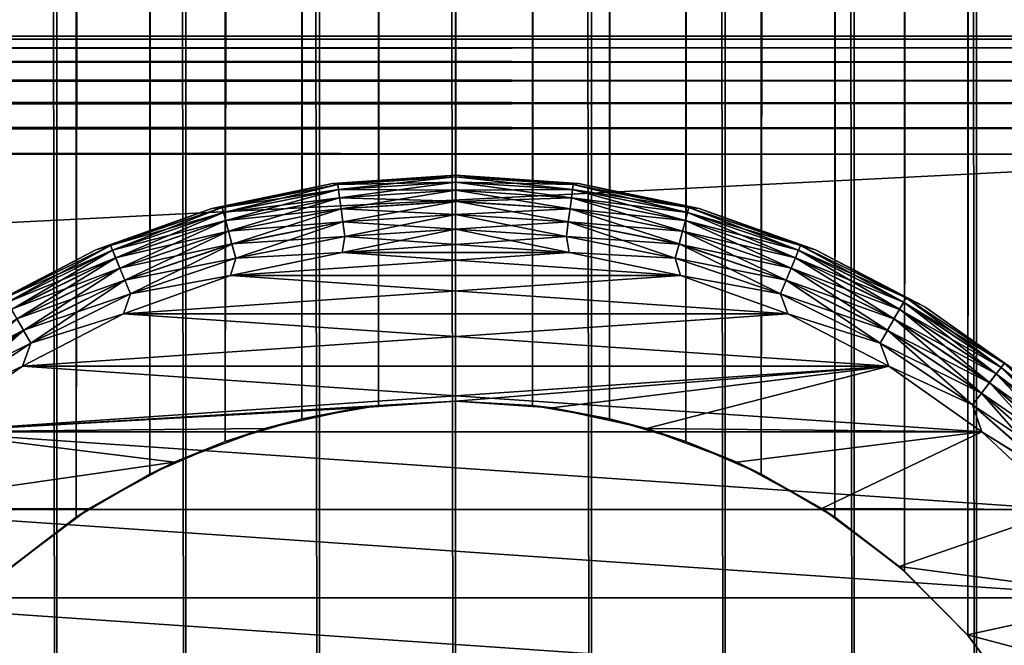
# Model space of a CAD drawing. Extents: x -265 to 265, y 0 to 1307.
# Tile 98 of 256: x 244 to 258, y 26 to 35. Entities that reach past the tile are written whole.
import ezdxf

# ---------------------------------------------------------------- set-up
doc = ezdxf.new("R2010")
doc.units = 0
doc.header["$LTSCALE"] = 65.185185
for name, color, linetype in [('304', 7, 'CONTINUOUS'), ('305', 7, 'CONTINUOUS'), ('309', 7, 'CONTINUOUS'), ('310', 7, 'CONTINUOUS'), ('311', 7, 'CONTINUOUS'), ('39', 7, 'CONTINUOUS'), ('40', 7, 'CONTINUOUS'), ('47', 7, 'CONTINUOUS'), ('48', 7, 'CONTINUOUS'), ('49', 7, 'CONTINUOUS'), ('50', 7, 'CONTINUOUS'), ('51', 7, 'CONTINUOUS'), ('52', 7, 'CONTINUOUS'), ('55', 7, 'CONTINUOUS'), ('56', 7, 'CONTINUOUS'), ('59', 7, 'CONTINUOUS'), ('60', 7, 'CONTINUOUS')]:
    doc.layers.add(name, color=color, linetype=linetype)

msp = doc.modelspace()

# ---------------------------------------------------------------- linework, layer by layer
at = {"layer": '304', "color": 7, "linetype": 'CONTINUOUS'}
for points in [[(-263, 35, 16.7), (263, 35, 16.7), (263, 34.958, 16.324), (-263, 35, 16.7)], [(-263, 34.957, 16.322), (-263, 35, 16.7), (263, 34.958, 16.324), (-263, 34.957, 16.322)], [(263, 34.832, 15.964), (-263, 34.957, 16.322), (263, 34.958, 16.324), (263, 34.832, 15.964)], [(-263, 34.831, 15.962), (-263, 34.957, 16.322), (263, 34.832, 15.964), (-263, 34.831, 15.962)], [(263, 34.63, 15.641), (-263, 34.831, 15.962), (263, 34.832, 15.964), (263, 34.63, 15.641)], [(-263, 34.629, 15.639), (-263, 34.831, 15.962), (263, 34.63, 15.641), (-263, 34.629, 15.639)], [(263, 34.361, 15.371), (-263, 34.629, 15.639), (263, 34.63, 15.641), (263, 34.361, 15.371)], [(-263, 34.359, 15.37), (-263, 34.629, 15.639), (263, 34.361, 15.371), (-263, 34.359, 15.37)], [(263, 34.038, 15.169), (-263, 34.359, 15.37), (263, 34.361, 15.371), (263, 34.038, 15.169)], [(-263, 34.036, 15.168), (-263, 34.359, 15.37), (263, 34.038, 15.169), (-263, 34.036, 15.168)], [(263, 33.678, 15.043), (-263, 34.036, 15.168), (263, 34.038, 15.169), (263, 33.678, 15.043)], [(-263, 33.676, 15.042), (-263, 34.036, 15.168), (263, 33.678, 15.043), (-263, 33.676, 15.042)], [(263, 33.3, 15), (-263, 33.676, 15.042), (263, 33.678, 15.043), (263, 33.3, 15)], [(-263, 33.3, 15), (-263, 33.676, 15.042), (263, 33.3, 15), (-263, 33.3, 15)]]:
    msp.add_3dface(points, dxfattribs=at)
at = {"layer": '305', "color": 7, "linetype": 'CONTINUOUS'}
for points in [[(-263, 33.3, 15), (263, 33.3, 15), (-263, 6.7, 15), (-263, 33.3, 15)], [(-263, 6.7, 15), (263, 33.3, 15), (263, 6.7, 15), (-263, 6.7, 15)]]:
    msp.add_3dface(points, dxfattribs=at)
at = {"layer": '309', "color": 7, "linetype": 'CONTINUOUS'}
for points in [[(-263, 6.7, 25), (263, 6.7, 25), (-263, 33.3, 25), (-263, 6.7, 25)], [(-263, 33.3, 25), (263, 6.7, 25), (263, 33.3, 25), (-263, 33.3, 25)]]:
    msp.add_3dface(points, dxfattribs=at)
at = {"layer": '310', "color": 7, "linetype": 'CONTINUOUS'}
for points in [[(-263, 35, 23.3), (-263, 34.958, 23.676), (263, 35, 23.3), (-263, 35, 23.3)], [(263, 35, 23.3), (-263, 34.958, 23.676), (263, 34.957, 23.678), (263, 35, 23.3)], [(-263, 34.958, 23.676), (-263, 34.832, 24.036), (263, 34.957, 23.678), (-263, 34.958, 23.676)], [(263, 34.957, 23.678), (-263, 34.832, 24.036), (263, 34.831, 24.038), (263, 34.957, 23.678)], [(-263, 34.832, 24.036), (-263, 34.63, 24.359), (263, 34.831, 24.038), (-263, 34.832, 24.036)], [(263, 34.831, 24.038), (-263, 34.63, 24.359), (263, 34.629, 24.361), (263, 34.831, 24.038)], [(-263, 34.63, 24.359), (-263, 34.361, 24.629), (263, 34.629, 24.361), (-263, 34.63, 24.359)], [(263, 34.629, 24.361), (-263, 34.361, 24.629), (263, 34.359, 24.63), (263, 34.629, 24.361)], [(-263, 34.361, 24.629), (-263, 34.038, 24.831), (263, 34.359, 24.63), (-263, 34.361, 24.629)], [(263, 34.359, 24.63), (-263, 34.038, 24.831), (263, 34.036, 24.832), (263, 34.359, 24.63)], [(-263, 34.038, 24.831), (-263, 33.678, 24.957), (263, 34.036, 24.832), (-263, 34.038, 24.831)], [(263, 34.036, 24.832), (-263, 33.678, 24.957), (263, 33.676, 24.958), (263, 34.036, 24.832)], [(-263, 33.678, 24.957), (-263, 33.3, 25), (263, 33.676, 24.958), (-263, 33.678, 24.957)], [(-263, 33.3, 25), (263, 33.3, 25), (263, 33.676, 24.958), (-263, 33.3, 25)]]:
    msp.add_3dface(points, dxfattribs=at)
at = {"layer": '311', "color": 7, "linetype": 'CONTINUOUS'}
for points in [[(263, 35, 16.7), (-263, 35, 16.7), (263, 35, 23.3), (263, 35, 16.7)], [(-263, 35, 16.7), (-263, 35, 23.3), (263, 35, 23.3), (-263, 35, 16.7)]]:
    msp.add_3dface(points, dxfattribs=at)
at = {"layer": '39', "color": 7, "linetype": 'CONTINUOUS'}
for points in [[(242.5, 1, 12.99), (244.26, 1, 13.858), (242.5, 1299, 12.99), (242.5, 1, 12.99)], [(242.5, 1299, 12.99), (244.26, 1, 13.858), (244.26, 1299, 13.858), (242.5, 1299, 12.99)], [(244.26, 1, 13.858), (246.118, 1, 14.489), (244.26, 1299, 13.858), (244.26, 1, 13.858)], [(244.26, 1299, 13.858), (246.118, 1, 14.489), (246.118, 1299, 14.489), (244.26, 1299, 13.858)], [(246.118, 1, 14.489), (248.042, 1, 14.872), (246.118, 1299, 14.489), (246.118, 1, 14.489)], [(246.118, 1299, 14.489), (248.042, 1, 14.872), (248.042, 1299, 14.872), (246.118, 1299, 14.489)], [(248.042, 1, 14.872), (250, 1, 15), (248.042, 1299, 14.872), (248.042, 1, 14.872)], [(248.042, 1299, 14.872), (250, 1, 15), (250, 1299, 15), (248.042, 1299, 14.872)], [(250, 1, 15), (251.958, 1, 14.872), (250, 1299, 15), (250, 1, 15)], [(250, 1299, 15), (251.958, 1, 14.872), (251.958, 1299, 14.872), (250, 1299, 15)], [(251.958, 1, 14.872), (253.882, 1, 14.489), (251.958, 1299, 14.872), (251.958, 1, 14.872)], [(251.958, 1299, 14.872), (253.882, 1, 14.489), (253.882, 1299, 14.489), (251.958, 1299, 14.872)], [(253.882, 1, 14.489), (255.74, 1, 13.858), (253.882, 1299, 14.489), (253.882, 1, 14.489)], [(253.882, 1299, 14.489), (255.74, 1, 13.858), (255.74, 1299, 13.858), (253.882, 1299, 14.489)], [(255.74, 1, 13.858), (257.5, 1, 12.99), (255.74, 1299, 13.858), (255.74, 1, 13.858)], [(255.74, 1299, 13.858), (257.5, 1, 12.99), (257.5, 1299, 12.99), (255.74, 1299, 13.858)], [(257.5, 1, 12.99), (259.131, 1, 11.9), (257.5, 1299, 12.99), (257.5, 1, 12.99)], [(257.5, 1299, 12.99), (259.131, 1, 11.9), (259.131, 1299, 11.9), (257.5, 1299, 12.99)]]:
    msp.add_3dface(points, dxfattribs=at)
at = {"layer": '40', "color": 7, "linetype": 'CONTINUOUS'}
for points in [[(257.374, 1273.621, -13.063), (258.153, 1274.653, -12.591), (257.374, 26.379, -13.063), (257.374, 1273.621, -13.063)], [(257.374, 26.379, -13.063), (258.153, 1274.653, -12.591), (258.153, 25.347, -12.591), (257.374, 26.379, -13.063)], [(256.461, 1272.698, -13.537), (257.374, 1273.621, -13.063), (256.461, 27.302, -13.537), (256.461, 1272.698, -13.537)], [(256.461, 27.302, -13.537), (257.374, 1273.621, -13.063), (257.374, 26.379, -13.063), (256.461, 27.302, -13.537)], [(243.539, 1272.698, -13.537), (244.542, 1271.921, -13.972), (243.539, 27.302, -13.537), (243.539, 1272.698, -13.537)], [(255.458, 1271.921, -13.972), (256.461, 1272.698, -13.537), (255.458, 28.079, -13.972), (255.458, 1271.921, -13.972)], [(255.458, 28.079, -13.972), (256.461, 1272.698, -13.537), (256.461, 27.302, -13.537), (255.458, 28.079, -13.972)], [(243.539, 27.302, -13.537), (244.542, 1271.921, -13.972), (244.542, 28.079, -13.972), (243.539, 27.302, -13.537)], [(244.542, 1271.921, -13.972), (245.599, 1271.3, -14.34), (244.542, 28.079, -13.972), (244.542, 1271.921, -13.972)], [(254.401, 1271.3, -14.34), (255.458, 1271.921, -13.972), (254.401, 28.7, -14.34), (254.401, 1271.3, -14.34)], [(254.401, 28.7, -14.34), (255.458, 1271.921, -13.972), (255.458, 28.079, -13.972), (254.401, 28.7, -14.34)], [(244.542, 28.079, -13.972), (245.599, 1271.3, -14.34), (245.599, 28.7, -14.34), (244.542, 28.079, -13.972)], [(245.599, 1271.3, -14.34), (246.686, 1270.831, -14.629), (245.599, 28.7, -14.34), (245.599, 1271.3, -14.34)], [(253.314, 1270.831, -14.629), (254.401, 1271.3, -14.34), (253.314, 29.169, -14.629), (253.314, 1270.831, -14.629)], [(253.314, 29.169, -14.629), (254.401, 1271.3, -14.34), (254.401, 28.7, -14.34), (253.314, 29.169, -14.629)], [(245.599, 28.7, -14.34), (246.686, 1270.831, -14.629), (246.686, 29.169, -14.629), (245.599, 28.7, -14.34)], [(246.686, 1270.831, -14.629), (247.786, 1270.505, -14.836), (246.686, 29.169, -14.629), (246.686, 1270.831, -14.629)], [(252.214, 1270.505, -14.836), (253.314, 1270.831, -14.629), (252.214, 29.495, -14.836), (252.214, 1270.505, -14.836)], [(252.214, 29.495, -14.836), (253.314, 1270.831, -14.629), (253.314, 29.169, -14.629), (252.214, 29.495, -14.836)], [(246.686, 29.169, -14.629), (247.786, 1270.505, -14.836), (247.786, 29.495, -14.836), (246.686, 29.169, -14.629)], [(247.786, 1270.505, -14.836), (248.892, 1270.313, -14.959), (247.786, 29.495, -14.836), (247.786, 1270.505, -14.836)], [(251.108, 1270.313, -14.959), (252.214, 1270.505, -14.836), (251.108, 29.687, -14.959), (251.108, 1270.313, -14.959)], [(251.108, 29.687, -14.959), (252.214, 1270.505, -14.836), (252.214, 29.495, -14.836), (251.108, 29.687, -14.959)], [(247.786, 29.495, -14.836), (248.892, 1270.313, -14.959), (248.892, 29.687, -14.959), (247.786, 29.495, -14.836)], [(248.892, 1270.313, -14.959), (250, 1270.25, -15), (248.892, 29.687, -14.959), (248.892, 1270.313, -14.959)], [(248.892, 29.687, -14.959), (250, 1270.25, -15), (250, 29.75, -15), (248.892, 29.687, -14.959)], [(250, 1270.25, -15), (251.108, 1270.313, -14.959), (250, 29.75, -15), (250, 1270.25, -15)], [(250, 29.75, -15), (251.108, 1270.313, -14.959), (251.108, 29.687, -14.959), (250, 29.75, -15)]]:
    msp.add_3dface(points, dxfattribs=at)
at = {"layer": '47', "color": 7, "linetype": 'CONTINUOUS'}
for points in [[(247.253, 29.355, -25), (247.786, 29.495, -14.836), (248.612, 29.651, -25), (247.253, 29.355, -25)], [(247.786, 29.495, -14.836), (248.892, 29.687, -14.959), (248.612, 29.651, -25), (247.786, 29.495, -14.836)], [(248.892, 29.687, -14.959), (250, 29.75, -15), (248.612, 29.651, -25), (248.892, 29.687, -14.959)], [(248.612, 29.651, -25), (250, 29.75, -15), (250, 29.75, -25), (248.612, 29.651, -25)], [(246.686, 29.169, -14.629), (247.786, 29.495, -14.836), (247.253, 29.355, -25), (246.686, 29.169, -14.629)], [(245.95, 28.869, -25), (246.686, 29.169, -14.629), (247.253, 29.355, -25), (245.95, 28.869, -25)], [(245.599, 28.7, -14.34), (246.686, 29.169, -14.629), (245.95, 28.869, -25), (245.599, 28.7, -14.34)], [(244.729, 28.202, -25), (245.599, 28.7, -14.34), (245.95, 28.869, -25), (244.729, 28.202, -25)], [(244.542, 28.079, -13.972), (245.599, 28.7, -14.34), (244.729, 28.202, -25), (244.542, 28.079, -13.972)], [(243.615, 27.369, -25), (244.542, 28.079, -13.972), (244.729, 28.202, -25), (243.615, 27.369, -25)], [(243.539, 27.302, -13.537), (244.542, 28.079, -13.972), (243.615, 27.369, -25), (243.539, 27.302, -13.537)]]:
    msp.add_3dface(points, dxfattribs=at)
at = {"layer": '48', "color": 7, "linetype": 'CONTINUOUS'}
for points in [[(250, 29.75, -15), (251.108, 29.687, -14.959), (250, 29.75, -25), (250, 29.75, -15)], [(250, 29.75, -25), (251.108, 29.687, -14.959), (251.388, 29.651, -25), (250, 29.75, -25)], [(251.108, 29.687, -14.959), (252.214, 29.495, -14.836), (251.388, 29.651, -25), (251.108, 29.687, -14.959)], [(251.388, 29.651, -25), (252.214, 29.495, -14.836), (252.747, 29.355, -25), (251.388, 29.651, -25)], [(252.214, 29.495, -14.836), (253.314, 29.169, -14.629), (252.747, 29.355, -25), (252.214, 29.495, -14.836)], [(252.747, 29.355, -25), (253.314, 29.169, -14.629), (254.05, 28.869, -25), (252.747, 29.355, -25)], [(253.314, 29.169, -14.629), (254.401, 28.7, -14.34), (254.05, 28.869, -25), (253.314, 29.169, -14.629)], [(254.05, 28.869, -25), (254.401, 28.7, -14.34), (255.271, 28.202, -25), (254.05, 28.869, -25)], [(254.401, 28.7, -14.34), (255.458, 28.079, -13.972), (255.271, 28.202, -25), (254.401, 28.7, -14.34)], [(255.271, 28.202, -25), (255.458, 28.079, -13.972), (256.385, 27.369, -25), (255.271, 28.202, -25)], [(255.458, 28.079, -13.972), (256.461, 27.302, -13.537), (256.385, 27.369, -25), (255.458, 28.079, -13.972)], [(256.385, 27.369, -25), (256.461, 27.302, -13.537), (257.369, 26.385, -25), (256.385, 27.369, -25)], [(256.461, 27.302, -13.537), (257.374, 26.379, -13.063), (257.369, 26.385, -25), (256.461, 27.302, -13.537)], [(257.374, 26.379, -13.063), (258.153, 25.347, -12.591), (257.369, 26.385, -25), (257.374, 26.379, -13.063)], [(257.369, 26.385, -25), (258.153, 25.347, -12.591), (258.202, 25.271, -25), (257.369, 26.385, -25)]]:
    msp.add_3dface(points, dxfattribs=at)
at = {"layer": '49', "color": 7, "linetype": 'CONTINUOUS'}
for points in [[(248.366, 31.888, -25), (246.762, 31.555, -25), (251.634, 31.888, -25), (248.366, 31.888, -25)], [(251.634, 31.888, -25), (246.762, 31.555, -25), (253.238, 31.555, -25), (251.634, 31.888, -25)], [(250, 32, -25), (248.366, 31.888, -25), (251.634, 31.888, -25), (250, 32, -25)], [(246.762, 31.555, -25), (245.219, 31.007, -25), (253.238, 31.555, -25), (246.762, 31.555, -25)], [(253.238, 31.555, -25), (245.219, 31.007, -25), (254.781, 31.007, -25), (253.238, 31.555, -25)], [(245.219, 31.007, -25), (243.765, 30.253, -25), (254.781, 31.007, -25), (245.219, 31.007, -25)], [(254.781, 31.007, -25), (243.765, 30.253, -25), (256.235, 30.253, -25), (254.781, 31.007, -25)], [(242.427, 29.309, -25), (250, 29.75, -25), (256.235, 30.253, -25), (242.427, 29.309, -25)], [(243.765, 30.253, -25), (242.427, 29.309, -25), (256.235, 30.253, -25), (243.765, 30.253, -25)], [(250, 29.75, -25), (251.388, 29.651, -25), (256.235, 30.253, -25), (250, 29.75, -25)], [(251.388, 29.651, -25), (252.747, 29.355, -25), (256.235, 30.253, -25), (251.388, 29.651, -25)], [(256.235, 30.253, -25), (252.747, 29.355, -25), (257.573, 29.309, -25), (256.235, 30.253, -25)], [(248.612, 29.651, -25), (250, 29.75, -25), (242.427, 29.309, -25), (248.612, 29.651, -25)], [(247.253, 29.355, -25), (248.612, 29.651, -25), (242.427, 29.309, -25), (247.253, 29.355, -25)], [(245.95, 28.869, -25), (247.253, 29.355, -25), (242.427, 29.309, -25), (245.95, 28.869, -25)], [(252.747, 29.355, -25), (254.05, 28.869, -25), (257.573, 29.309, -25), (252.747, 29.355, -25)], [(241.23, 28.191, -25), (245.95, 28.869, -25), (242.427, 29.309, -25), (241.23, 28.191, -25)], [(254.05, 28.869, -25), (255.271, 28.202, -25), (257.573, 29.309, -25), (254.05, 28.869, -25)], [(257.573, 29.309, -25), (255.271, 28.202, -25), (258.77, 28.191, -25), (257.573, 29.309, -25)], [(244.729, 28.202, -25), (245.95, 28.869, -25), (241.23, 28.191, -25), (244.729, 28.202, -25)], [(243.615, 27.369, -25), (244.729, 28.202, -25), (241.23, 28.191, -25), (243.615, 27.369, -25)], [(255.271, 28.202, -25), (256.385, 27.369, -25), (258.77, 28.191, -25), (255.271, 28.202, -25)], [(258.77, 28.191, -25), (256.385, 27.369, -25), (259.804, 26.92, -25), (258.77, 28.191, -25)], [(256.385, 27.369, -25), (257.369, 26.385, -25), (259.804, 26.92, -25), (256.385, 27.369, -25)], [(259.804, 26.92, -25), (257.369, 26.385, -25), (260.655, 25.521, -25), (259.804, 26.92, -25)], [(257.369, 26.385, -25), (258.202, 25.271, -25), (260.655, 25.521, -25), (257.369, 26.385, -25)]]:
    msp.add_3dface(points, dxfattribs=at)
at = {"layer": '50', "color": 7, "linetype": 'CONTINUOUS'}
for points in [[(246.762, 31.555, -75), (248.366, 31.888, -75), (253.238, 31.555, -75), (246.762, 31.555, -75)], [(248.366, 31.888, -75), (250, 32, -75), (251.634, 31.888, -75), (248.366, 31.888, -75)], [(253.238, 31.555, -75), (248.366, 31.888, -75), (251.634, 31.888, -75), (253.238, 31.555, -75)], [(245.219, 31.007, -75), (246.762, 31.555, -75), (254.781, 31.007, -75), (245.219, 31.007, -75)], [(254.781, 31.007, -75), (246.762, 31.555, -75), (253.238, 31.555, -75), (254.781, 31.007, -75)], [(243.765, 30.253, -75), (245.219, 31.007, -75), (256.235, 30.253, -75), (243.765, 30.253, -75)], [(256.235, 30.253, -75), (245.219, 31.007, -75), (254.781, 31.007, -75), (256.235, 30.253, -75)], [(242.427, 29.309, -75), (243.765, 30.253, -75), (257.573, 29.309, -75), (242.427, 29.309, -75)], [(257.573, 29.309, -75), (243.765, 30.253, -75), (256.235, 30.253, -75), (257.573, 29.309, -75)], [(241.23, 28.191, -75), (242.427, 29.309, -75), (258.77, 28.191, -75), (241.23, 28.191, -75)], [(258.77, 28.191, -75), (242.427, 29.309, -75), (257.573, 29.309, -75), (258.77, 28.191, -75)], [(240.196, 26.92, -75), (241.23, 28.191, -75), (259.804, 26.92, -75), (240.196, 26.92, -75)], [(259.804, 26.92, -75), (241.23, 28.191, -75), (258.77, 28.191, -75), (259.804, 26.92, -75)], [(239.345, 25.521, -75), (240.196, 26.92, -75), (260.655, 25.521, -75), (239.345, 25.521, -75)], [(260.655, 25.521, -75), (240.196, 26.92, -75), (259.804, 26.92, -75), (260.655, 25.521, -75)]]:
    msp.add_3dface(points, dxfattribs=at)
at = {"layer": '51', "color": 7, "linetype": 'CONTINUOUS'}
for points in [[(248.23, 32.879, -74), (246.493, 32.518, -74), (248.23, 32.879, -26), (248.23, 32.879, -74)], [(248.23, 32.879, -26), (246.493, 32.518, -74), (246.493, 32.518, -26), (248.23, 32.879, -26)], [(250, 33, -74), (248.23, 32.879, -74), (250, 33, -26), (250, 33, -74)], [(250, 33, -26), (248.23, 32.879, -74), (248.23, 32.879, -26), (250, 33, -26)], [(246.493, 32.518, -74), (244.821, 31.924, -74), (246.493, 32.518, -26), (246.493, 32.518, -74)], [(246.493, 32.518, -26), (244.821, 31.924, -74), (244.821, 31.924, -26), (246.493, 32.518, -26)], [(244.821, 31.924, -74), (243.245, 31.107, -74), (244.821, 31.924, -26), (244.821, 31.924, -74)], [(244.821, 31.924, -26), (243.245, 31.107, -74), (243.245, 31.107, -26), (244.821, 31.924, -26)]]:
    msp.add_3dface(points, dxfattribs=at)
at = {"layer": '52', "color": 7, "linetype": 'CONTINUOUS'}
for points in [[(250, 33, -74), (250, 33, -26), (251.77, 32.879, -26), (250, 33, -74)], [(251.77, 32.879, -74), (250, 33, -74), (251.77, 32.879, -26), (251.77, 32.879, -74)], [(253.507, 32.518, -74), (251.77, 32.879, -74), (253.507, 32.518, -26), (253.507, 32.518, -74)], [(253.507, 32.518, -26), (251.77, 32.879, -74), (251.77, 32.879, -26), (253.507, 32.518, -26)], [(255.179, 31.924, -74), (253.507, 32.518, -74), (255.179, 31.924, -26), (255.179, 31.924, -74)], [(255.179, 31.924, -26), (253.507, 32.518, -74), (253.507, 32.518, -26), (255.179, 31.924, -26)], [(256.755, 31.107, -74), (255.179, 31.924, -74), (256.755, 31.107, -26), (256.755, 31.107, -74)], [(256.755, 31.107, -26), (255.179, 31.924, -74), (255.179, 31.924, -26), (256.755, 31.107, -26)], [(258.204, 30.084, -74), (256.755, 31.107, -74), (258.204, 30.084, -26), (258.204, 30.084, -74)], [(258.204, 30.084, -26), (256.755, 31.107, -74), (256.755, 31.107, -26), (258.204, 30.084, -26)]]:
    msp.add_3dface(points, dxfattribs=at)
at = {"layer": '55', "color": 7, "linetype": 'CONTINUOUS'}
for points in [[(246.493, 32.518, -74), (248.23, 32.879, -74), (246.642, 32.533, -74.223), (246.493, 32.518, -74)], [(248.23, 32.879, -74), (248.306, 32.864, -74.223), (246.642, 32.533, -74.223), (248.23, 32.879, -74)], [(248.23, 32.879, -74), (250, 33, -74), (248.306, 32.864, -74.223), (248.23, 32.879, -74)], [(250, 33, -74), (250, 32.975, -74.223), (248.306, 32.864, -74.223), (250, 33, -74)], [(250, 32.975, -74.223), (248.316, 32.791, -74.434), (248.306, 32.864, -74.223), (250, 32.975, -74.223)], [(250, 32.975, -74.223), (250, 32.901, -74.434), (248.316, 32.791, -74.434), (250, 32.975, -74.223)], [(250, 32.901, -74.434), (248.332, 32.672, -74.624), (248.316, 32.791, -74.434), (250, 32.901, -74.434)], [(250, 32.901, -74.434), (250, 32.782, -74.624), (248.332, 32.672, -74.624), (250, 32.901, -74.434)], [(248.306, 32.864, -74.223), (246.661, 32.461, -74.434), (246.642, 32.533, -74.223), (248.306, 32.864, -74.223)], [(248.316, 32.791, -74.434), (246.661, 32.461, -74.434), (248.306, 32.864, -74.223), (248.316, 32.791, -74.434)], [(248.316, 32.791, -74.434), (246.692, 32.346, -74.624), (246.661, 32.461, -74.434), (248.316, 32.791, -74.434)], [(248.332, 32.672, -74.624), (246.692, 32.346, -74.624), (248.316, 32.791, -74.434), (248.332, 32.672, -74.624)], [(250, 32.782, -74.624), (248.352, 32.515, -74.782), (248.332, 32.672, -74.624), (250, 32.782, -74.624)], [(250, 32.782, -74.624), (250, 32.623, -74.782), (248.352, 32.515, -74.782), (250, 32.782, -74.624)], [(248.332, 32.672, -74.624), (246.733, 32.193, -74.782), (246.692, 32.346, -74.624), (248.332, 32.672, -74.624)], [(248.352, 32.515, -74.782), (246.733, 32.193, -74.782), (248.332, 32.672, -74.624), (248.352, 32.515, -74.782)], [(250, 32.623, -74.782), (248.377, 32.327, -74.901), (248.352, 32.515, -74.782), (250, 32.623, -74.782)], [(250, 32.623, -74.782), (250, 32.433, -74.901), (248.377, 32.327, -74.901), (250, 32.623, -74.782)], [(244.821, 31.924, -74), (246.493, 32.518, -74), (245.035, 31.987, -74.223), (244.821, 31.924, -74)], [(246.493, 32.518, -74), (246.642, 32.533, -74.223), (245.035, 31.987, -74.223), (246.493, 32.518, -74)], [(246.642, 32.533, -74.223), (245.063, 31.919, -74.434), (245.035, 31.987, -74.223), (246.642, 32.533, -74.223)], [(246.661, 32.461, -74.434), (245.063, 31.919, -74.434), (246.642, 32.533, -74.223), (246.661, 32.461, -74.434)], [(246.661, 32.461, -74.434), (245.109, 31.809, -74.624), (245.063, 31.919, -74.434), (246.661, 32.461, -74.434)], [(246.692, 32.346, -74.624), (245.109, 31.809, -74.624), (246.661, 32.461, -74.434), (246.692, 32.346, -74.624)], [(248.352, 32.515, -74.782), (246.782, 32.009, -74.901), (246.733, 32.193, -74.782), (248.352, 32.515, -74.782)], [(248.377, 32.327, -74.901), (246.782, 32.009, -74.901), (248.352, 32.515, -74.782), (248.377, 32.327, -74.901)], [(246.692, 32.346, -74.624), (245.169, 31.662, -74.782), (245.109, 31.809, -74.624), (246.692, 32.346, -74.624)], [(246.733, 32.193, -74.782), (245.169, 31.662, -74.782), (246.692, 32.346, -74.624), (246.733, 32.193, -74.782)], [(248.377, 32.327, -74.901), (246.837, 31.805, -74.975), (246.782, 32.009, -74.901), (248.377, 32.327, -74.901)], [(248.405, 32.117, -74.975), (246.837, 31.805, -74.975), (248.377, 32.327, -74.901), (248.405, 32.117, -74.975)], [(250, 32.433, -74.901), (248.405, 32.117, -74.975), (248.377, 32.327, -74.901), (250, 32.433, -74.901)], [(250, 32.433, -74.901), (250, 32.221, -74.975), (248.405, 32.117, -74.975), (250, 32.433, -74.901)], [(246.733, 32.193, -74.782), (245.242, 31.487, -74.901), (245.169, 31.662, -74.782), (246.733, 32.193, -74.782)], [(246.782, 32.009, -74.901), (245.242, 31.487, -74.901), (246.733, 32.193, -74.782), (246.782, 32.009, -74.901)], [(250, 32, -75), (248.366, 31.888, -75), (250, 32.221, -74.975), (250, 32, -75)], [(250, 32.221, -74.975), (248.366, 31.888, -75), (248.405, 32.117, -74.975), (250, 32.221, -74.975)], [(248.405, 32.117, -74.975), (248.366, 31.888, -75), (246.837, 31.805, -74.975), (248.405, 32.117, -74.975)], [(243.245, 31.107, -74), (244.821, 31.924, -74), (243.513, 31.237, -74.223), (243.245, 31.107, -74)], [(244.821, 31.924, -74), (245.035, 31.987, -74.223), (243.513, 31.237, -74.223), (244.821, 31.924, -74)], [(245.035, 31.987, -74.223), (243.55, 31.172, -74.434), (243.513, 31.237, -74.223), (245.035, 31.987, -74.223)], [(245.063, 31.919, -74.434), (243.55, 31.172, -74.434), (245.035, 31.987, -74.223), (245.063, 31.919, -74.434)], [(245.063, 31.919, -74.434), (243.609, 31.069, -74.624), (243.55, 31.172, -74.434), (245.063, 31.919, -74.434)], [(245.109, 31.809, -74.624), (243.609, 31.069, -74.624), (245.063, 31.919, -74.434), (245.109, 31.809, -74.624)], [(246.782, 32.009, -74.901), (245.323, 31.291, -74.975), (245.242, 31.487, -74.901), (246.782, 32.009, -74.901)], [(246.837, 31.805, -74.975), (245.323, 31.291, -74.975), (246.782, 32.009, -74.901), (246.837, 31.805, -74.975)], [(248.366, 31.888, -75), (246.762, 31.555, -75), (246.837, 31.805, -74.975), (248.366, 31.888, -75)], [(245.109, 31.809, -74.624), (243.689, 30.932, -74.782), (243.609, 31.069, -74.624), (245.109, 31.809, -74.624)], [(245.169, 31.662, -74.782), (243.689, 30.932, -74.782), (245.109, 31.809, -74.624), (245.169, 31.662, -74.782)], [(246.837, 31.805, -74.975), (246.762, 31.555, -75), (245.323, 31.291, -74.975), (246.837, 31.805, -74.975)], [(245.169, 31.662, -74.782), (243.783, 30.767, -74.901), (243.689, 30.932, -74.782), (245.169, 31.662, -74.782)], [(245.242, 31.487, -74.901), (243.783, 30.767, -74.901), (245.169, 31.662, -74.782), (245.242, 31.487, -74.901)], [(245.242, 31.487, -74.901), (243.889, 30.584, -74.975), (243.783, 30.767, -74.901), (245.242, 31.487, -74.901)], [(245.323, 31.291, -74.975), (243.889, 30.584, -74.975), (245.242, 31.487, -74.901), (245.323, 31.291, -74.975)], [(246.762, 31.555, -75), (245.219, 31.007, -75), (245.323, 31.291, -74.975), (246.762, 31.555, -75)], [(245.323, 31.291, -74.975), (245.219, 31.007, -75), (243.889, 30.584, -74.975), (245.323, 31.291, -74.975)], [(243.783, 30.767, -74.901), (242.431, 29.864, -74.901), (243.689, 30.932, -74.782), (243.783, 30.767, -74.901)], [(245.219, 31.007, -75), (243.765, 30.253, -75), (243.889, 30.584, -74.975), (245.219, 31.007, -75)], [(243.783, 30.767, -74.901), (242.56, 29.696, -74.975), (242.431, 29.864, -74.901), (243.783, 30.767, -74.901)], [(243.889, 30.584, -74.975), (242.56, 29.696, -74.975), (243.783, 30.767, -74.901), (243.889, 30.584, -74.975)], [(243.889, 30.584, -74.975), (243.765, 30.253, -75), (242.56, 29.696, -74.975), (243.889, 30.584, -74.975)], [(243.765, 30.253, -75), (242.427, 29.309, -75), (242.56, 29.696, -74.975), (243.765, 30.253, -75)]]:
    msp.add_3dface(points, dxfattribs=at)
at = {"layer": '56', "color": 7, "linetype": 'CONTINUOUS'}
for points in [[(250, 33, -74), (251.77, 32.879, -74), (250, 32.975, -74.223), (250, 33, -74)], [(251.77, 32.879, -74), (251.694, 32.864, -74.223), (250, 32.975, -74.223), (251.77, 32.879, -74)], [(251.694, 32.864, -74.223), (250, 32.901, -74.434), (250, 32.975, -74.223), (251.694, 32.864, -74.223)], [(251.684, 32.791, -74.434), (250, 32.782, -74.624), (250, 32.901, -74.434), (251.684, 32.791, -74.434)], [(251.684, 32.791, -74.434), (250, 32.901, -74.434), (251.694, 32.864, -74.223), (251.684, 32.791, -74.434)], [(251.77, 32.879, -74), (253.358, 32.533, -74.223), (251.694, 32.864, -74.223), (251.77, 32.879, -74)], [(251.77, 32.879, -74), (253.507, 32.518, -74), (253.358, 32.533, -74.223), (251.77, 32.879, -74)], [(251.668, 32.672, -74.624), (250, 32.782, -74.624), (251.684, 32.791, -74.434), (251.668, 32.672, -74.624)], [(251.668, 32.672, -74.624), (250, 32.623, -74.782), (250, 32.782, -74.624), (251.668, 32.672, -74.624)], [(253.339, 32.461, -74.434), (251.668, 32.672, -74.624), (251.684, 32.791, -74.434), (253.339, 32.461, -74.434)], [(253.358, 32.533, -74.223), (251.684, 32.791, -74.434), (251.694, 32.864, -74.223), (253.358, 32.533, -74.223)], [(253.339, 32.461, -74.434), (251.684, 32.791, -74.434), (253.358, 32.533, -74.223), (253.339, 32.461, -74.434)], [(251.648, 32.515, -74.782), (250, 32.623, -74.782), (251.668, 32.672, -74.624), (251.648, 32.515, -74.782)], [(251.648, 32.515, -74.782), (250, 32.433, -74.901), (250, 32.623, -74.782), (251.648, 32.515, -74.782)], [(253.308, 32.346, -74.624), (251.648, 32.515, -74.782), (251.668, 32.672, -74.624), (253.308, 32.346, -74.624)], [(253.308, 32.346, -74.624), (251.668, 32.672, -74.624), (253.339, 32.461, -74.434), (253.308, 32.346, -74.624)], [(251.623, 32.327, -74.901), (250, 32.433, -74.901), (251.648, 32.515, -74.782), (251.623, 32.327, -74.901)], [(253.267, 32.193, -74.782), (251.623, 32.327, -74.901), (251.648, 32.515, -74.782), (253.267, 32.193, -74.782)], [(253.267, 32.193, -74.782), (251.648, 32.515, -74.782), (253.308, 32.346, -74.624), (253.267, 32.193, -74.782)], [(254.937, 31.919, -74.434), (253.308, 32.346, -74.624), (253.339, 32.461, -74.434), (254.937, 31.919, -74.434)], [(254.965, 31.987, -74.223), (253.339, 32.461, -74.434), (253.358, 32.533, -74.223), (254.965, 31.987, -74.223)], [(254.937, 31.919, -74.434), (253.339, 32.461, -74.434), (254.965, 31.987, -74.223), (254.937, 31.919, -74.434)], [(253.507, 32.518, -74), (254.965, 31.987, -74.223), (253.358, 32.533, -74.223), (253.507, 32.518, -74)], [(253.507, 32.518, -74), (255.179, 31.924, -74), (254.965, 31.987, -74.223), (253.507, 32.518, -74)], [(251.623, 32.327, -74.901), (250, 32.221, -74.975), (250, 32.433, -74.901), (251.623, 32.327, -74.901)], [(251.595, 32.117, -74.975), (250, 32.221, -74.975), (251.623, 32.327, -74.901), (251.595, 32.117, -74.975)], [(253.218, 32.009, -74.901), (251.595, 32.117, -74.975), (251.623, 32.327, -74.901), (253.218, 32.009, -74.901)], [(253.218, 32.009, -74.901), (251.623, 32.327, -74.901), (253.267, 32.193, -74.782), (253.218, 32.009, -74.901)], [(254.891, 31.809, -74.624), (253.267, 32.193, -74.782), (253.308, 32.346, -74.624), (254.891, 31.809, -74.624)], [(254.891, 31.809, -74.624), (253.308, 32.346, -74.624), (254.937, 31.919, -74.434), (254.891, 31.809, -74.624)], [(251.595, 32.117, -74.975), (250, 32, -75), (250, 32.221, -74.975), (251.595, 32.117, -74.975)], [(254.831, 31.662, -74.782), (253.218, 32.009, -74.901), (253.267, 32.193, -74.782), (254.831, 31.662, -74.782)], [(254.831, 31.662, -74.782), (253.267, 32.193, -74.782), (254.891, 31.809, -74.624), (254.831, 31.662, -74.782)], [(251.634, 31.888, -75), (250, 32, -75), (251.595, 32.117, -74.975), (251.634, 31.888, -75)], [(253.163, 31.805, -74.975), (251.634, 31.888, -75), (251.595, 32.117, -74.975), (253.163, 31.805, -74.975)], [(253.163, 31.805, -74.975), (251.595, 32.117, -74.975), (253.218, 32.009, -74.901), (253.163, 31.805, -74.975)], [(253.238, 31.555, -75), (251.634, 31.888, -75), (253.163, 31.805, -74.975), (253.238, 31.555, -75)], [(254.758, 31.487, -74.901), (253.163, 31.805, -74.975), (253.218, 32.009, -74.901), (254.758, 31.487, -74.901)], [(254.758, 31.487, -74.901), (253.218, 32.009, -74.901), (254.831, 31.662, -74.782), (254.758, 31.487, -74.901)], [(256.45, 31.172, -74.434), (254.891, 31.809, -74.624), (254.937, 31.919, -74.434), (256.45, 31.172, -74.434)], [(256.487, 31.237, -74.223), (254.937, 31.919, -74.434), (254.965, 31.987, -74.223), (256.487, 31.237, -74.223)], [(256.45, 31.172, -74.434), (254.937, 31.919, -74.434), (256.487, 31.237, -74.223), (256.45, 31.172, -74.434)], [(255.179, 31.924, -74), (256.487, 31.237, -74.223), (254.965, 31.987, -74.223), (255.179, 31.924, -74)], [(255.179, 31.924, -74), (256.755, 31.107, -74), (256.487, 31.237, -74.223), (255.179, 31.924, -74)], [(254.677, 31.291, -74.975), (253.238, 31.555, -75), (253.163, 31.805, -74.975), (254.677, 31.291, -74.975)], [(254.677, 31.291, -74.975), (253.163, 31.805, -74.975), (254.758, 31.487, -74.901), (254.677, 31.291, -74.975)], [(256.391, 31.069, -74.624), (254.831, 31.662, -74.782), (254.891, 31.809, -74.624), (256.391, 31.069, -74.624)], [(256.391, 31.069, -74.624), (254.891, 31.809, -74.624), (256.45, 31.172, -74.434), (256.391, 31.069, -74.624)], [(256.311, 30.932, -74.782), (254.758, 31.487, -74.901), (254.831, 31.662, -74.782), (256.311, 30.932, -74.782)], [(256.311, 30.932, -74.782), (254.831, 31.662, -74.782), (256.391, 31.069, -74.624), (256.311, 30.932, -74.782)], [(254.781, 31.007, -75), (253.238, 31.555, -75), (254.677, 31.291, -74.975), (254.781, 31.007, -75)], [(256.217, 30.767, -74.901), (254.677, 31.291, -74.975), (254.758, 31.487, -74.901), (256.217, 30.767, -74.901)], [(256.217, 30.767, -74.901), (254.758, 31.487, -74.901), (256.311, 30.932, -74.782), (256.217, 30.767, -74.901)], [(256.111, 30.584, -74.975), (254.781, 31.007, -75), (254.677, 31.291, -74.975), (256.111, 30.584, -74.975)], [(256.111, 30.584, -74.975), (254.677, 31.291, -74.975), (256.217, 30.767, -74.901), (256.111, 30.584, -74.975)], [(257.899, 30.294, -74.223), (256.45, 31.172, -74.434), (256.487, 31.237, -74.223), (257.899, 30.294, -74.223)], [(256.755, 31.107, -74), (257.899, 30.294, -74.223), (256.487, 31.237, -74.223), (256.755, 31.107, -74)], [(257.781, 30.14, -74.624), (256.311, 30.932, -74.782), (256.391, 31.069, -74.624), (257.781, 30.14, -74.624)], [(257.854, 30.235, -74.434), (256.391, 31.069, -74.624), (256.45, 31.172, -74.434), (257.854, 30.235, -74.434)], [(257.781, 30.14, -74.624), (256.391, 31.069, -74.624), (257.854, 30.235, -74.434), (257.781, 30.14, -74.624)], [(257.854, 30.235, -74.434), (256.45, 31.172, -74.434), (257.899, 30.294, -74.223), (257.854, 30.235, -74.434)], [(256.755, 31.107, -74), (258.204, 30.084, -74), (257.899, 30.294, -74.223), (256.755, 31.107, -74)], [(256.235, 30.253, -75), (254.781, 31.007, -75), (256.111, 30.584, -74.975), (256.235, 30.253, -75)], [(257.684, 30.014, -74.782), (256.217, 30.767, -74.901), (256.311, 30.932, -74.782), (257.684, 30.014, -74.782)], [(257.684, 30.014, -74.782), (256.311, 30.932, -74.782), (257.781, 30.14, -74.624), (257.684, 30.014, -74.782)], [(257.569, 29.864, -74.901), (256.111, 30.584, -74.975), (256.217, 30.767, -74.901), (257.569, 29.864, -74.901)], [(257.569, 29.864, -74.901), (256.217, 30.767, -74.901), (257.684, 30.014, -74.782), (257.569, 29.864, -74.901)], [(257.44, 29.696, -74.975), (256.235, 30.253, -75), (256.111, 30.584, -74.975), (257.44, 29.696, -74.975)], [(257.44, 29.696, -74.975), (256.111, 30.584, -74.975), (257.569, 29.864, -74.901), (257.44, 29.696, -74.975)], [(257.573, 29.309, -75), (256.235, 30.253, -75), (257.44, 29.696, -74.975), (257.573, 29.309, -75)], [(259.122, 29.122, -74.434), (257.781, 30.14, -74.624), (257.854, 30.235, -74.434), (259.122, 29.122, -74.434)], [(259.175, 29.175, -74.223), (257.854, 30.235, -74.434), (257.899, 30.294, -74.223), (259.175, 29.175, -74.223)], [(259.122, 29.122, -74.434), (257.854, 30.235, -74.434), (259.175, 29.175, -74.223), (259.122, 29.122, -74.434)], [(258.204, 30.084, -74), (259.175, 29.175, -74.223), (257.899, 30.294, -74.223), (258.204, 30.084, -74)], [(259.038, 29.038, -74.624), (257.684, 30.014, -74.782), (257.781, 30.14, -74.624), (259.038, 29.038, -74.624)], [(259.038, 29.038, -74.624), (257.781, 30.14, -74.624), (259.122, 29.122, -74.434), (259.038, 29.038, -74.624)], [(258.926, 28.926, -74.782), (257.569, 29.864, -74.901), (257.684, 30.014, -74.782), (258.926, 28.926, -74.782)], [(258.926, 28.926, -74.782), (257.684, 30.014, -74.782), (259.038, 29.038, -74.624), (258.926, 28.926, -74.782)], [(258.792, 28.792, -74.901), (257.44, 29.696, -74.975), (257.569, 29.864, -74.901), (258.792, 28.792, -74.901)], [(258.792, 28.792, -74.901), (257.569, 29.864, -74.901), (258.926, 28.926, -74.782), (258.792, 28.792, -74.901)], [(258.642, 28.642, -74.975), (257.573, 29.309, -75), (257.44, 29.696, -74.975), (258.642, 28.642, -74.975)], [(258.642, 28.642, -74.975), (257.44, 29.696, -74.975), (258.792, 28.792, -74.901), (258.642, 28.642, -74.975)], [(258.77, 28.191, -75), (257.573, 29.309, -75), (258.642, 28.642, -74.975), (258.77, 28.191, -75)]]:
    msp.add_3dface(points, dxfattribs=at)
at = {"layer": '59', "color": 7, "linetype": 'CONTINUOUS'}
for points in [[(248.23, 32.879, -26), (246.493, 32.518, -26), (246.642, 32.533, -25.779), (248.23, 32.879, -26)], [(248.23, 32.879, -26), (246.642, 32.533, -25.779), (248.306, 32.864, -25.779), (248.23, 32.879, -26)], [(250, 33, -26), (248.23, 32.879, -26), (250, 32.975, -25.779), (250, 33, -26)], [(250, 32.975, -25.779), (248.23, 32.879, -26), (248.306, 32.864, -25.779), (250, 32.975, -25.779)], [(250, 32.901, -25.567), (250, 32.975, -25.779), (248.306, 32.864, -25.779), (250, 32.901, -25.567)], [(248.316, 32.791, -25.567), (250, 32.901, -25.567), (248.306, 32.864, -25.779), (248.316, 32.791, -25.567)], [(250, 32.782, -25.377), (250, 32.901, -25.567), (248.316, 32.791, -25.567), (250, 32.782, -25.377)], [(246.642, 32.533, -25.779), (248.316, 32.791, -25.567), (248.306, 32.864, -25.779), (246.642, 32.533, -25.779)], [(246.661, 32.462, -25.567), (248.316, 32.791, -25.567), (246.642, 32.533, -25.779), (246.661, 32.462, -25.567)], [(246.661, 32.462, -25.567), (248.332, 32.673, -25.377), (248.316, 32.791, -25.567), (246.661, 32.462, -25.567)], [(248.332, 32.673, -25.377), (250, 32.782, -25.377), (248.316, 32.791, -25.567), (248.332, 32.673, -25.377)], [(250, 32.624, -25.218), (250, 32.782, -25.377), (248.332, 32.673, -25.377), (250, 32.624, -25.218)], [(246.692, 32.347, -25.377), (248.332, 32.673, -25.377), (246.661, 32.462, -25.567), (246.692, 32.347, -25.377)], [(246.692, 32.347, -25.377), (248.352, 32.516, -25.218), (248.332, 32.673, -25.377), (246.692, 32.347, -25.377)], [(248.352, 32.516, -25.218), (250, 32.624, -25.218), (248.332, 32.673, -25.377), (248.352, 32.516, -25.218)], [(250, 32.434, -25.099), (250, 32.624, -25.218), (248.352, 32.516, -25.218), (250, 32.434, -25.099)], [(246.493, 32.518, -26), (244.821, 31.924, -26), (245.035, 31.988, -25.779), (246.493, 32.518, -26)], [(246.493, 32.518, -26), (245.035, 31.988, -25.779), (246.642, 32.533, -25.779), (246.493, 32.518, -26)], [(245.035, 31.988, -25.779), (246.661, 32.462, -25.567), (246.642, 32.533, -25.779), (245.035, 31.988, -25.779)], [(245.063, 31.919, -25.567), (246.661, 32.462, -25.567), (245.035, 31.988, -25.779), (245.063, 31.919, -25.567)], [(245.063, 31.919, -25.567), (246.692, 32.347, -25.377), (246.661, 32.462, -25.567), (245.063, 31.919, -25.567)], [(246.733, 32.194, -25.218), (248.352, 32.516, -25.218), (246.692, 32.347, -25.377), (246.733, 32.194, -25.218)], [(246.733, 32.194, -25.218), (248.377, 32.328, -25.099), (248.352, 32.516, -25.218), (246.733, 32.194, -25.218)], [(248.377, 32.328, -25.099), (250, 32.434, -25.099), (248.352, 32.516, -25.218), (248.377, 32.328, -25.099)], [(245.108, 31.809, -25.377), (246.692, 32.347, -25.377), (245.063, 31.919, -25.567), (245.108, 31.809, -25.377)], [(245.108, 31.809, -25.377), (246.733, 32.194, -25.218), (246.692, 32.347, -25.377), (245.108, 31.809, -25.377)], [(246.782, 32.01, -25.099), (248.377, 32.328, -25.099), (246.733, 32.194, -25.218), (246.782, 32.01, -25.099)], [(246.782, 32.01, -25.099), (248.405, 32.118, -25.025), (248.377, 32.328, -25.099), (246.782, 32.01, -25.099)], [(250, 32.223, -25.025), (250, 32.434, -25.099), (248.377, 32.328, -25.099), (250, 32.223, -25.025)], [(248.405, 32.118, -25.025), (250, 32.223, -25.025), (248.377, 32.328, -25.099), (248.405, 32.118, -25.025)], [(245.169, 31.663, -25.218), (246.733, 32.194, -25.218), (245.108, 31.809, -25.377), (245.169, 31.663, -25.218)], [(245.169, 31.663, -25.218), (246.782, 32.01, -25.099), (246.733, 32.194, -25.218), (245.169, 31.663, -25.218)], [(250, 32, -25), (250, 32.223, -25.025), (248.405, 32.118, -25.025), (250, 32, -25)], [(246.837, 31.806, -25.025), (248.405, 32.118, -25.025), (246.782, 32.01, -25.099), (246.837, 31.806, -25.025)], [(246.837, 31.806, -25.025), (248.366, 31.888, -25), (248.405, 32.118, -25.025), (246.837, 31.806, -25.025)], [(248.366, 31.888, -25), (250, 32, -25), (248.405, 32.118, -25.025), (248.366, 31.888, -25)], [(244.821, 31.924, -26), (243.245, 31.107, -26), (243.512, 31.237, -25.779), (244.821, 31.924, -26)], [(244.821, 31.924, -26), (243.512, 31.237, -25.779), (245.035, 31.988, -25.779), (244.821, 31.924, -26)], [(243.512, 31.237, -25.779), (245.063, 31.919, -25.567), (245.035, 31.988, -25.779), (243.512, 31.237, -25.779)], [(243.549, 31.173, -25.567), (245.063, 31.919, -25.567), (243.512, 31.237, -25.779), (243.549, 31.173, -25.567)], [(243.549, 31.173, -25.567), (245.108, 31.809, -25.377), (245.063, 31.919, -25.567), (243.549, 31.173, -25.567)], [(245.242, 31.488, -25.099), (246.782, 32.01, -25.099), (245.169, 31.663, -25.218), (245.242, 31.488, -25.099)], [(245.242, 31.488, -25.099), (246.837, 31.806, -25.025), (246.782, 32.01, -25.099), (245.242, 31.488, -25.099)], [(246.762, 31.555, -25), (248.366, 31.888, -25), (246.837, 31.806, -25.025), (246.762, 31.555, -25)], [(243.609, 31.07, -25.377), (245.108, 31.809, -25.377), (243.549, 31.173, -25.567), (243.609, 31.07, -25.377)], [(243.609, 31.07, -25.377), (245.169, 31.663, -25.218), (245.108, 31.809, -25.377), (243.609, 31.07, -25.377)], [(245.323, 31.292, -25.025), (246.837, 31.806, -25.025), (245.242, 31.488, -25.099), (245.323, 31.292, -25.025)], [(245.323, 31.292, -25.025), (246.762, 31.555, -25), (246.837, 31.806, -25.025), (245.323, 31.292, -25.025)], [(243.688, 30.933, -25.218), (245.169, 31.663, -25.218), (243.609, 31.07, -25.377), (243.688, 30.933, -25.218)], [(243.688, 30.933, -25.218), (245.242, 31.488, -25.099), (245.169, 31.663, -25.218), (243.688, 30.933, -25.218)], [(243.783, 30.768, -25.099), (245.242, 31.488, -25.099), (243.688, 30.933, -25.218), (243.783, 30.768, -25.099)], [(243.783, 30.768, -25.099), (245.323, 31.292, -25.025), (245.242, 31.488, -25.099), (243.783, 30.768, -25.099)], [(245.219, 31.007, -25), (246.762, 31.555, -25), (245.323, 31.292, -25.025), (245.219, 31.007, -25)], [(243.889, 30.585, -25.025), (245.323, 31.292, -25.025), (243.783, 30.768, -25.099), (243.889, 30.585, -25.025)], [(243.889, 30.585, -25.025), (245.219, 31.007, -25), (245.323, 31.292, -25.025), (243.889, 30.585, -25.025)], [(242.315, 30.015, -25.218), (243.783, 30.768, -25.099), (243.688, 30.933, -25.218), (242.315, 30.015, -25.218)], [(243.765, 30.253, -25), (245.219, 31.007, -25), (243.889, 30.585, -25.025), (243.765, 30.253, -25)], [(242.431, 29.865, -25.099), (243.783, 30.768, -25.099), (242.315, 30.015, -25.218), (242.431, 29.865, -25.099)], [(242.431, 29.865, -25.099), (243.889, 30.585, -25.025), (243.783, 30.768, -25.099), (242.431, 29.865, -25.099)], [(242.559, 29.697, -25.025), (243.889, 30.585, -25.025), (242.431, 29.865, -25.099), (242.559, 29.697, -25.025)], [(242.559, 29.697, -25.025), (243.765, 30.253, -25), (243.889, 30.585, -25.025), (242.559, 29.697, -25.025)], [(242.427, 29.309, -25), (243.765, 30.253, -25), (242.559, 29.697, -25.025), (242.427, 29.309, -25)]]:
    msp.add_3dface(points, dxfattribs=at)
at = {"layer": '60', "color": 7, "linetype": 'CONTINUOUS'}
for points in [[(251.77, 32.879, -26), (250, 33, -26), (251.694, 32.864, -25.779), (251.77, 32.879, -26)], [(250, 33, -26), (250, 32.975, -25.779), (251.694, 32.864, -25.779), (250, 33, -26)], [(250, 32.901, -25.567), (251.684, 32.791, -25.567), (250, 32.975, -25.779), (250, 32.901, -25.567)], [(250, 32.975, -25.779), (251.684, 32.791, -25.567), (251.694, 32.864, -25.779), (250, 32.975, -25.779)], [(250, 32.782, -25.377), (251.668, 32.673, -25.377), (250, 32.901, -25.567), (250, 32.782, -25.377)], [(250, 32.901, -25.567), (251.668, 32.673, -25.377), (251.684, 32.791, -25.567), (250, 32.901, -25.567)], [(251.77, 32.879, -26), (251.694, 32.864, -25.779), (253.358, 32.533, -25.779), (251.77, 32.879, -26)], [(253.507, 32.518, -26), (251.77, 32.879, -26), (253.358, 32.533, -25.779), (253.507, 32.518, -26)], [(250, 32.624, -25.218), (251.648, 32.516, -25.218), (250, 32.782, -25.377), (250, 32.624, -25.218)], [(250, 32.782, -25.377), (251.648, 32.516, -25.218), (251.668, 32.673, -25.377), (250, 32.782, -25.377)], [(251.668, 32.673, -25.377), (253.308, 32.347, -25.377), (251.684, 32.791, -25.567), (251.668, 32.673, -25.377)], [(251.684, 32.791, -25.567), (253.339, 32.462, -25.567), (251.694, 32.864, -25.779), (251.684, 32.791, -25.567)], [(251.684, 32.791, -25.567), (253.308, 32.347, -25.377), (253.339, 32.462, -25.567), (251.684, 32.791, -25.567)], [(251.694, 32.864, -25.779), (253.339, 32.462, -25.567), (253.358, 32.533, -25.779), (251.694, 32.864, -25.779)], [(250, 32.434, -25.099), (251.623, 32.328, -25.099), (250, 32.624, -25.218), (250, 32.434, -25.099)], [(250, 32.624, -25.218), (251.623, 32.328, -25.099), (251.648, 32.516, -25.218), (250, 32.624, -25.218)], [(251.648, 32.516, -25.218), (253.267, 32.194, -25.218), (251.668, 32.673, -25.377), (251.648, 32.516, -25.218)], [(251.668, 32.673, -25.377), (253.267, 32.194, -25.218), (253.308, 32.347, -25.377), (251.668, 32.673, -25.377)], [(251.623, 32.328, -25.099), (253.218, 32.01, -25.099), (251.648, 32.516, -25.218), (251.623, 32.328, -25.099)], [(251.648, 32.516, -25.218), (253.218, 32.01, -25.099), (253.267, 32.194, -25.218), (251.648, 32.516, -25.218)], [(253.308, 32.347, -25.377), (254.892, 31.809, -25.377), (253.339, 32.462, -25.567), (253.308, 32.347, -25.377)], [(253.339, 32.462, -25.567), (254.937, 31.919, -25.567), (253.358, 32.533, -25.779), (253.339, 32.462, -25.567)], [(253.339, 32.462, -25.567), (254.892, 31.809, -25.377), (254.937, 31.919, -25.567), (253.339, 32.462, -25.567)], [(253.507, 32.518, -26), (253.358, 32.533, -25.779), (254.965, 31.988, -25.779), (253.507, 32.518, -26)], [(253.358, 32.533, -25.779), (254.937, 31.919, -25.567), (254.965, 31.988, -25.779), (253.358, 32.533, -25.779)], [(255.179, 31.924, -26), (253.507, 32.518, -26), (254.965, 31.988, -25.779), (255.179, 31.924, -26)], [(250, 32.223, -25.025), (251.595, 32.118, -25.025), (250, 32.434, -25.099), (250, 32.223, -25.025)], [(250, 32.434, -25.099), (251.595, 32.118, -25.025), (251.623, 32.328, -25.099), (250, 32.434, -25.099)], [(251.595, 32.118, -25.025), (253.163, 31.806, -25.025), (251.623, 32.328, -25.099), (251.595, 32.118, -25.025)], [(251.623, 32.328, -25.099), (253.163, 31.806, -25.025), (253.218, 32.01, -25.099), (251.623, 32.328, -25.099)], [(253.267, 32.194, -25.218), (254.831, 31.663, -25.218), (253.308, 32.347, -25.377), (253.267, 32.194, -25.218)], [(253.308, 32.347, -25.377), (254.831, 31.663, -25.218), (254.892, 31.809, -25.377), (253.308, 32.347, -25.377)], [(250, 32, -25), (251.634, 31.888, -25), (250, 32.223, -25.025), (250, 32, -25)], [(250, 32.223, -25.025), (251.634, 31.888, -25), (251.595, 32.118, -25.025), (250, 32.223, -25.025)], [(253.218, 32.01, -25.099), (254.758, 31.488, -25.099), (253.267, 32.194, -25.218), (253.218, 32.01, -25.099)], [(253.267, 32.194, -25.218), (254.758, 31.488, -25.099), (254.831, 31.663, -25.218), (253.267, 32.194, -25.218)], [(251.595, 32.118, -25.025), (251.634, 31.888, -25), (253.163, 31.806, -25.025), (251.595, 32.118, -25.025)], [(251.634, 31.888, -25), (253.238, 31.555, -25), (253.163, 31.806, -25.025), (251.634, 31.888, -25)], [(253.163, 31.806, -25.025), (254.677, 31.292, -25.025), (253.218, 32.01, -25.099), (253.163, 31.806, -25.025)], [(253.218, 32.01, -25.099), (254.677, 31.292, -25.025), (254.758, 31.488, -25.099), (253.218, 32.01, -25.099)], [(254.892, 31.809, -25.377), (256.391, 31.07, -25.377), (254.937, 31.919, -25.567), (254.892, 31.809, -25.377)], [(254.937, 31.919, -25.567), (256.451, 31.173, -25.567), (254.965, 31.988, -25.779), (254.937, 31.919, -25.567)], [(254.937, 31.919, -25.567), (256.391, 31.07, -25.377), (256.451, 31.173, -25.567), (254.937, 31.919, -25.567)], [(255.179, 31.924, -26), (254.965, 31.988, -25.779), (256.488, 31.237, -25.779), (255.179, 31.924, -26)], [(254.965, 31.988, -25.779), (256.451, 31.173, -25.567), (256.488, 31.237, -25.779), (254.965, 31.988, -25.779)], [(256.755, 31.107, -26), (255.179, 31.924, -26), (256.488, 31.237, -25.779), (256.755, 31.107, -26)], [(253.163, 31.806, -25.025), (253.238, 31.555, -25), (254.677, 31.292, -25.025), (253.163, 31.806, -25.025)], [(254.831, 31.663, -25.218), (256.312, 30.933, -25.218), (254.892, 31.809, -25.377), (254.831, 31.663, -25.218)], [(254.892, 31.809, -25.377), (256.312, 30.933, -25.218), (256.391, 31.07, -25.377), (254.892, 31.809, -25.377)], [(254.758, 31.488, -25.099), (256.217, 30.768, -25.099), (254.831, 31.663, -25.218), (254.758, 31.488, -25.099)], [(254.831, 31.663, -25.218), (256.217, 30.768, -25.099), (256.312, 30.933, -25.218), (254.831, 31.663, -25.218)], [(253.238, 31.555, -25), (254.781, 31.007, -25), (254.677, 31.292, -25.025), (253.238, 31.555, -25)], [(254.677, 31.292, -25.025), (256.111, 30.585, -25.025), (254.758, 31.488, -25.099), (254.677, 31.292, -25.025)], [(254.758, 31.488, -25.099), (256.111, 30.585, -25.025), (256.217, 30.768, -25.099), (254.758, 31.488, -25.099)], [(254.677, 31.292, -25.025), (254.781, 31.007, -25), (256.111, 30.585, -25.025), (254.677, 31.292, -25.025)], [(256.451, 31.173, -25.567), (257.854, 30.235, -25.567), (256.488, 31.237, -25.779), (256.451, 31.173, -25.567)], [(256.755, 31.107, -26), (256.488, 31.237, -25.779), (257.899, 30.294, -25.779), (256.755, 31.107, -26)], [(256.488, 31.237, -25.779), (257.854, 30.235, -25.567), (257.899, 30.294, -25.779), (256.488, 31.237, -25.779)], [(256.312, 30.933, -25.218), (257.685, 30.015, -25.218), (256.391, 31.07, -25.377), (256.312, 30.933, -25.218)], [(256.391, 31.07, -25.377), (257.781, 30.141, -25.377), (256.451, 31.173, -25.567), (256.391, 31.07, -25.377)], [(256.391, 31.07, -25.377), (257.685, 30.015, -25.218), (257.781, 30.141, -25.377), (256.391, 31.07, -25.377)], [(256.451, 31.173, -25.567), (257.781, 30.141, -25.377), (257.854, 30.235, -25.567), (256.451, 31.173, -25.567)], [(258.204, 30.084, -26), (256.755, 31.107, -26), (257.899, 30.294, -25.779), (258.204, 30.084, -26)], [(254.781, 31.007, -25), (256.235, 30.253, -25), (256.111, 30.585, -25.025), (254.781, 31.007, -25)], [(256.217, 30.768, -25.099), (257.569, 29.865, -25.099), (256.312, 30.933, -25.218), (256.217, 30.768, -25.099)], [(256.312, 30.933, -25.218), (257.569, 29.865, -25.099), (257.685, 30.015, -25.218), (256.312, 30.933, -25.218)], [(256.111, 30.585, -25.025), (257.441, 29.697, -25.025), (256.217, 30.768, -25.099), (256.111, 30.585, -25.025)], [(256.217, 30.768, -25.099), (257.441, 29.697, -25.025), (257.569, 29.865, -25.099), (256.217, 30.768, -25.099)], [(256.111, 30.585, -25.025), (256.235, 30.253, -25), (257.441, 29.697, -25.025), (256.111, 30.585, -25.025)], [(256.235, 30.253, -25), (257.573, 29.309, -25), (257.441, 29.697, -25.025), (256.235, 30.253, -25)], [(257.781, 30.141, -25.377), (259.038, 29.038, -25.377), (257.854, 30.235, -25.567), (257.781, 30.141, -25.377)], [(257.854, 30.235, -25.567), (259.123, 29.123, -25.567), (257.899, 30.294, -25.779), (257.854, 30.235, -25.567)], [(257.854, 30.235, -25.567), (259.038, 29.038, -25.377), (259.123, 29.123, -25.567), (257.854, 30.235, -25.567)], [(257.685, 30.015, -25.218), (258.926, 28.926, -25.218), (257.781, 30.141, -25.377), (257.685, 30.015, -25.218)], [(257.781, 30.141, -25.377), (258.926, 28.926, -25.218), (259.038, 29.038, -25.377), (257.781, 30.141, -25.377)], [(257.569, 29.865, -25.099), (258.792, 28.792, -25.099), (257.685, 30.015, -25.218), (257.569, 29.865, -25.099)], [(257.685, 30.015, -25.218), (258.792, 28.792, -25.099), (258.926, 28.926, -25.218), (257.685, 30.015, -25.218)], [(257.441, 29.697, -25.025), (258.643, 28.643, -25.025), (257.569, 29.865, -25.099), (257.441, 29.697, -25.025)], [(257.569, 29.865, -25.099), (258.643, 28.643, -25.025), (258.792, 28.792, -25.099), (257.569, 29.865, -25.099)], [(257.441, 29.697, -25.025), (257.573, 29.309, -25), (258.643, 28.643, -25.025), (257.441, 29.697, -25.025)], [(257.573, 29.309, -25), (258.77, 28.191, -25), (258.643, 28.643, -25.025), (257.573, 29.309, -25)]]:
    msp.add_3dface(points, dxfattribs=at)

doc.saveas('drawing.dxf')
